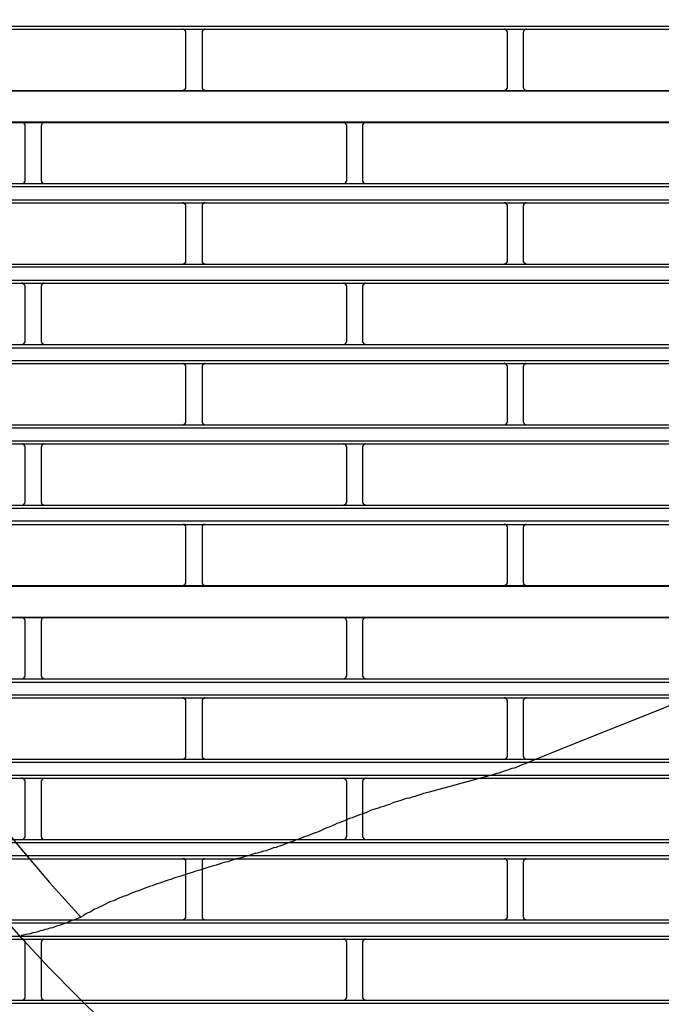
# Model space of a CAD drawing. Header units: millimetres. Extents: x 50532 to 99257, y 49161 to 61325.
# Tile 146 of 256: x 76331 to 76367, y 51778 to 51833. Entities that reach past the tile are written whole.
import ezdxf

# ---------------------------------------------------------------- set-up
doc = ezdxf.new("R2010")
doc.units = ezdxf.units.MM
doc.layers.add('AQUAREA', color=7, linetype='Continuous')

# ---------------------------------------------------------------- blocks, each defined once
blk = doc.blocks.new('SPLIT')
at = {"layer": 'AQUAREA'}
for points in [[(24415.2, -789.25), (24417.44, -792.05), (24419.75, -794.78), (24422.05, -797.44), (24424.44, -800.1), (24426.89, -802.76)], [(24308.59, -665.28), (24877.69, -665.28)], [(24308.59, -665.77), (24877.69, -665.77)], [(24443.05, -666.26), (24443.05, -666.26), (24443.05, -666.19), (24443.05, -666.12), (24443.05, -666.05), (24442.99, -666.05), (24442.99, -665.98), (24442.92, -665.91), (24442.85, -665.91), (24442.85, -665.84), (24442.78, -665.84), (24442.7, -665.84), (24442.7, -665.77), (24442.64, -665.77), (24442.57, -665.77)], [(24443.05, -674.73), (24443.05, -666.26)], [(24446.07, -665.77), (24446.07, -665.77), (24446, -665.77), (24445.93, -665.77), (24445.93, -665.84), (24445.85, -665.84), (24445.79, -665.84), (24445.79, -665.91), (24445.72, -665.91), (24445.72, -665.98), (24445.65, -665.98), (24445.65, -666.05), (24445.58, -666.05), (24445.58, -666.12), (24445.58, -666.19), (24445.58, -666.26)], [(24445.58, -666.26), (24445.58, -674.73)], [(24492.69, -666.26), (24492.69, -666.26), (24492.69, -666.19), (24492.69, -666.12), (24492.62, -666.12), (24492.62, -666.05), (24492.62, -665.98), (24492.55, -665.98), (24492.55, -665.91), (24492.48, -665.91), (24492.48, -665.84), (24492.4, -665.84), (24492.34, -665.84), (24492.34, -665.77), (24492.27, -665.77), (24492.2, -665.77)], [(24492.69, -674.73), (24492.69, -666.26)], [(24495.63, -665.77), (24495.63, -665.77), (24495.55, -665.77), (24495.49, -665.77), (24495.49, -665.84), (24495.42, -665.84), (24495.35, -665.84), (24495.35, -665.91), (24495.28, -665.91), (24495.28, -665.98), (24495.2, -666.05), (24495.2, -666.12), (24495.2, -666.19), (24495.14, -666.19), (24495.14, -666.26)], [(24495.14, -666.26), (24495.14, -674.73)], [(24308.59, -675.22), (24877.69, -675.22)], [(24308.59, -675.29), (24877.69, -675.29)], [(24442.57, -675.22), (24442.57, -675.22), (24442.64, -675.22), (24442.7, -675.22), (24442.7, -675.15), (24442.78, -675.15), (24442.85, -675.15), (24442.85, -675.08), (24442.92, -675.08), (24442.99, -675.01), (24442.99, -674.94), (24443.05, -674.94), (24443.05, -674.87), (24443.05, -674.8), (24443.05, -674.73)], [(24445.58, -674.73), (24445.58, -674.73), (24445.58, -674.8), (24445.58, -674.87), (24445.58, -674.94), (24445.65, -674.94), (24445.65, -675.01), (24445.72, -675.01), (24445.72, -675.08), (24445.79, -675.08), (24445.79, -675.15), (24445.85, -675.15), (24445.93, -675.15), (24445.93, -675.22), (24446, -675.22), (24446.07, -675.22)], [(24492.2, -675.22), (24492.2, -675.22), (24492.27, -675.22), (24492.34, -675.22), (24492.34, -675.15), (24492.4, -675.15), (24492.48, -675.15), (24492.48, -675.08), (24492.55, -675.08), (24492.55, -675.01), (24492.62, -675.01), (24492.62, -674.94), (24492.62, -674.87), (24492.69, -674.87), (24492.69, -674.8), (24492.69, -674.73)], [(24495.14, -674.73), (24495.14, -674.73), (24495.14, -674.8), (24495.2, -674.8), (24495.2, -674.87), (24495.2, -674.94), (24495.28, -675.01), (24495.28, -675.08), (24495.35, -675.08), (24495.35, -675.15), (24495.42, -675.15), (24495.49, -675.15), (24495.49, -675.22), (24495.55, -675.22), (24495.63, -675.22)], [(24308.59, -680.05), (24877.69, -680.05)], [(24308.59, -680.19), (24877.69, -680.19)], [(24418.28, -680.68), (24418.28, -680.68), (24418.28, -680.61), (24418.28, -680.54), (24418.28, -680.47), (24418.2, -680.47), (24418.2, -680.4), (24418.2, -680.33), (24418.14, -680.33), (24418.14, -680.26), (24418.07, -680.26), (24418, -680.26), (24418, -680.19), (24417.93, -680.19), (24417.85, -680.19), (24417.79, -680.19)], [(24421.22, -680.19), (24421.22, -680.19), (24421.15, -680.19), (24421.08, -680.19), (24421, -680.19), (24421, -680.26), (24420.94, -680.26), (24420.94, -680.33), (24420.87, -680.33), (24420.87, -680.4), (24420.8, -680.4), (24420.8, -680.47), (24420.8, -680.54), (24420.8, -680.61), (24420.73, -680.61), (24420.73, -680.68)], [(24467.9, -680.68), (24467.9, -680.68), (24467.9, -680.61), (24467.9, -680.54), (24467.84, -680.54), (24467.84, -680.47), (24467.84, -680.4), (24467.77, -680.4), (24467.77, -680.33), (24467.7, -680.33), (24467.7, -680.26), (24467.63, -680.26), (24467.63, -680.19), (24467.55, -680.19), (24467.49, -680.19), (24467.42, -680.19)], [(24470.85, -680.19), (24470.85, -680.19), (24470.78, -680.19), (24470.7, -680.19), (24470.64, -680.19), (24470.64, -680.26), (24470.57, -680.26), (24470.5, -680.26), (24470.5, -680.33), (24470.43, -680.4), (24470.43, -680.47), (24470.35, -680.47), (24470.35, -680.54), (24470.35, -680.61), (24470.35, -680.68)], [(24418.28, -689.08), (24418.28, -680.68)], [(24420.73, -680.68), (24420.73, -689.08)], [(24467.9, -689.08), (24467.9, -680.68)], [(24470.35, -680.68), (24470.35, -689.08)], [(24308.59, -689.57), (24877.69, -689.57)], [(24417.79, -689.57), (24417.79, -689.57), (24417.85, -689.57), (24417.93, -689.57), (24418, -689.57), (24418, -689.5), (24418.07, -689.5), (24418.14, -689.5), (24418.14, -689.43), (24418.2, -689.43), (24418.2, -689.36), (24418.2, -689.29), (24418.28, -689.29), (24418.28, -689.22), (24418.28, -689.15), (24418.28, -689.08)], [(24420.73, -689.08), (24420.73, -689.08), (24420.73, -689.15), (24420.8, -689.15), (24420.8, -689.22), (24420.8, -689.29), (24420.8, -689.36), (24420.87, -689.36), (24420.87, -689.43), (24420.94, -689.43), (24420.94, -689.5), (24421, -689.5), (24421, -689.57), (24421.08, -689.57), (24421.15, -689.57), (24421.22, -689.57)], [(24467.42, -689.57), (24467.42, -689.57), (24467.49, -689.57), (24467.55, -689.57), (24467.63, -689.57), (24467.63, -689.5), (24467.7, -689.5), (24467.7, -689.43), (24467.77, -689.43), (24467.77, -689.36), (24467.84, -689.36), (24467.84, -689.29), (24467.84, -689.22), (24467.9, -689.22), (24467.9, -689.15), (24467.9, -689.08)], [(24470.35, -689.08), (24470.35, -689.08), (24470.35, -689.15), (24470.35, -689.22), (24470.35, -689.29), (24470.43, -689.29), (24470.43, -689.36), (24470.5, -689.43), (24470.5, -689.5), (24470.57, -689.5), (24470.64, -689.5), (24470.64, -689.57), (24470.7, -689.57), (24470.78, -689.57), (24470.85, -689.57)], [(24308.59, -690.06), (24877.69, -690.06)], [(24308.59, -692.09), (24877.69, -692.09)], [(24308.59, -692.58), (24877.69, -692.58)], [(24443.05, -693.07), (24443.05, -693.07), (24443.05, -693), (24443.05, -692.93), (24443.05, -692.86), (24442.99, -692.86), (24442.99, -692.79), (24442.99, -692.72), (24442.92, -692.72), (24442.92, -692.65), (24442.85, -692.65), (24442.78, -692.65), (24442.78, -692.58), (24442.7, -692.58), (24442.64, -692.58), (24442.57, -692.58)], [(24446.07, -692.58), (24446.07, -692.58), (24446, -692.58), (24445.93, -692.58), (24445.85, -692.58), (24445.85, -692.65), (24445.79, -692.65), (24445.72, -692.65), (24445.72, -692.72), (24445.65, -692.72), (24445.65, -692.79), (24445.65, -692.86), (24445.58, -692.86), (24445.58, -692.93), (24445.58, -693), (24445.58, -693.07)], [(24492.69, -693.07), (24492.69, -693.07), (24492.69, -693), (24492.69, -692.93), (24492.69, -692.86), (24492.62, -692.86), (24492.62, -692.79), (24492.55, -692.79), (24492.55, -692.72), (24492.48, -692.72), (24492.48, -692.65), (24492.4, -692.65), (24492.4, -692.58), (24492.34, -692.58), (24492.27, -692.58), (24492.2, -692.58)], [(24495.63, -692.58), (24495.63, -692.58), (24495.55, -692.58), (24495.49, -692.58), (24495.42, -692.65), (24495.35, -692.65), (24495.35, -692.72), (24495.28, -692.72), (24495.28, -692.79), (24495.2, -692.79), (24495.2, -692.86), (24495.2, -692.93), (24495.2, -693), (24495.14, -693), (24495.14, -693.07)], [(24443.05, -701.47), (24443.05, -693.07)], [(24445.58, -693.07), (24445.58, -701.47)], [(24492.69, -701.47), (24492.69, -693.07)], [(24495.14, -693.07), (24495.14, -701.47)], [(24442.57, -702.03), (24442.57, -702.03), (24442.64, -701.96), (24442.7, -701.96), (24442.78, -701.96), (24442.85, -701.96), (24442.85, -701.89), (24442.92, -701.89), (24442.92, -701.82), (24442.99, -701.82), (24442.99, -701.75), (24443.05, -701.75), (24443.05, -701.68), (24443.05, -701.61), (24443.05, -701.54), (24443.05, -701.47)], [(24445.58, -701.47), (24445.58, -701.54), (24445.58, -701.61), (24445.58, -701.68), (24445.58, -701.75), (24445.65, -701.75), (24445.65, -701.82), (24445.72, -701.82), (24445.72, -701.89), (24445.79, -701.89), (24445.79, -701.96), (24445.85, -701.96), (24445.93, -701.96), (24446, -701.96), (24446.07, -702.03)], [(24492.2, -702.03), (24492.2, -702.03), (24492.2, -701.96), (24492.27, -701.96), (24492.34, -701.96), (24492.4, -701.96), (24492.48, -701.96), (24492.48, -701.89), (24492.55, -701.89), (24492.55, -701.82), (24492.62, -701.82), (24492.62, -701.75), (24492.62, -701.68), (24492.69, -701.68), (24492.69, -701.61), (24492.69, -701.54), (24492.69, -701.47)], [(24495.14, -701.47), (24495.14, -701.54), (24495.14, -701.61), (24495.2, -701.61), (24495.2, -701.68), (24495.2, -701.75), (24495.28, -701.75), (24495.28, -701.82), (24495.35, -701.89), (24495.42, -701.89), (24495.42, -701.96), (24495.49, -701.96), (24495.55, -701.96), (24495.63, -701.96), (24495.63, -702.03)], [(24308.59, -702.03), (24877.69, -702.03)], [(24308.59, -702.45), (24877.69, -702.45)], [(24308.59, -704.48), (24877.69, -704.48)], [(24308.59, -704.97), (24877.69, -704.97)], [(24418.28, -705.46), (24418.28, -705.46), (24418.28, -705.39), (24418.28, -705.32), (24418.2, -705.25), (24418.2, -705.18), (24418.14, -705.18), (24418.14, -705.11), (24418.07, -705.11), (24418.07, -705.04), (24418, -705.04), (24417.93, -704.97), (24417.85, -704.97), (24417.79, -704.97)], [(24418.28, -713.93), (24418.28, -705.46)], [(24421.22, -704.97), (24421.22, -704.97), (24421.15, -704.97), (24421.08, -704.97), (24421.08, -705.04), (24421, -705.04), (24420.94, -705.04), (24420.94, -705.11), (24420.87, -705.11), (24420.87, -705.18), (24420.8, -705.18), (24420.8, -705.25), (24420.8, -705.32), (24420.8, -705.39), (24420.73, -705.39), (24420.73, -705.46)], [(24420.73, -705.46), (24420.73, -713.93)], [(24467.9, -705.46), (24467.9, -705.46), (24467.9, -705.39), (24467.84, -705.39), (24467.84, -705.32), (24467.84, -705.25), (24467.84, -705.18), (24467.77, -705.18), (24467.77, -705.11), (24467.7, -705.11), (24467.7, -705.04), (24467.63, -705.04), (24467.55, -705.04), (24467.55, -704.97), (24467.49, -704.97), (24467.42, -704.97)], [(24467.9, -713.93), (24467.9, -705.46)], [(24470.85, -704.97), (24470.85, -704.97), (24470.78, -704.97), (24470.7, -704.97), (24470.7, -705.04), (24470.64, -705.04), (24470.57, -705.04), (24470.57, -705.11), (24470.5, -705.11), (24470.5, -705.18), (24470.43, -705.18), (24470.43, -705.25), (24470.43, -705.32), (24470.35, -705.32), (24470.35, -705.39), (24470.35, -705.46)], [(24470.35, -705.46), (24470.35, -713.93)], [(24417.79, -714.42), (24417.79, -714.42), (24417.85, -714.42), (24417.93, -714.35), (24418, -714.35), (24418.07, -714.35), (24418.07, -714.28), (24418.14, -714.28), (24418.14, -714.21), (24418.2, -714.21), (24418.2, -714.14), (24418.2, -714.07), (24418.28, -714.07), (24418.28, -714), (24418.28, -713.93)], [(24420.73, -713.93), (24420.73, -713.93), (24420.73, -714), (24420.8, -714), (24420.8, -714.07), (24420.8, -714.14), (24420.87, -714.14), (24420.87, -714.21), (24420.87, -714.28), (24420.94, -714.28), (24421, -714.28), (24421, -714.35), (24421.08, -714.35), (24421.15, -714.35), (24421.15, -714.42), (24421.22, -714.42)], [(24467.42, -714.42), (24467.42, -714.42), (24467.49, -714.42), (24467.49, -714.35), (24467.55, -714.35), (24467.63, -714.35), (24467.7, -714.28), (24467.77, -714.28), (24467.77, -714.21), (24467.84, -714.14), (24467.84, -714.07), (24467.84, -714), (24467.9, -714), (24467.9, -713.93)], [(24470.35, -713.93), (24470.35, -713.93), (24470.35, -714), (24470.35, -714.07), (24470.43, -714.07), (24470.43, -714.14), (24470.43, -714.21), (24470.5, -714.21), (24470.5, -714.28), (24470.57, -714.28), (24470.57, -714.35), (24470.64, -714.35), (24470.7, -714.35), (24470.78, -714.35), (24470.78, -714.42), (24470.85, -714.42)], [(24308.59, -714.42), (24877.69, -714.42)], [(24308.59, -714.91), (24877.69, -714.91)], [(24308.59, -716.87), (24877.69, -716.87)], [(24308.59, -717.36), (24877.69, -717.36)], [(24443.05, -717.85), (24443.05, -717.85), (24443.05, -717.78), (24443.05, -717.71), (24443.05, -717.64), (24442.99, -717.64), (24442.99, -717.57), (24442.92, -717.5), (24442.85, -717.5), (24442.85, -717.43), (24442.78, -717.43), (24442.7, -717.43), (24442.7, -717.36), (24442.64, -717.36), (24442.57, -717.36)], [(24443.05, -726.32), (24443.05, -717.85)], [(24446.07, -717.36), (24446.07, -717.36), (24446, -717.36), (24445.93, -717.36), (24445.93, -717.43), (24445.85, -717.43), (24445.79, -717.43), (24445.79, -717.5), (24445.72, -717.5), (24445.72, -717.57), (24445.65, -717.57), (24445.65, -717.64), (24445.58, -717.64), (24445.58, -717.71), (24445.58, -717.78), (24445.58, -717.85)], [(24445.58, -717.85), (24445.58, -726.32)], [(24492.69, -717.85), (24492.69, -717.85), (24492.69, -717.78), (24492.69, -717.71), (24492.62, -717.71), (24492.62, -717.64), (24492.62, -717.57), (24492.55, -717.57), (24492.55, -717.5), (24492.48, -717.5), (24492.48, -717.43), (24492.4, -717.43), (24492.34, -717.43), (24492.34, -717.36), (24492.27, -717.36), (24492.2, -717.36)], [(24492.69, -726.32), (24492.69, -717.85)], [(24495.63, -717.36), (24495.63, -717.36), (24495.55, -717.36), (24495.49, -717.36), (24495.49, -717.43), (24495.42, -717.43), (24495.35, -717.43), (24495.35, -717.5), (24495.28, -717.5), (24495.28, -717.57), (24495.2, -717.64), (24495.2, -717.71), (24495.2, -717.78), (24495.14, -717.78), (24495.14, -717.85)], [(24495.14, -717.85), (24495.14, -726.32)], [(24308.59, -726.81), (24877.69, -726.81)], [(24308.59, -727.3), (24877.69, -727.3)], [(24442.57, -726.81), (24442.57, -726.81), (24442.64, -726.81), (24442.7, -726.81), (24442.7, -726.74), (24442.78, -726.74), (24442.85, -726.74), (24442.85, -726.67), (24442.92, -726.67), (24442.99, -726.6), (24442.99, -726.53), (24443.05, -726.53), (24443.05, -726.46), (24443.05, -726.39), (24443.05, -726.32)], [(24445.58, -726.32), (24445.58, -726.32), (24445.58, -726.39), (24445.58, -726.46), (24445.58, -726.53), (24445.65, -726.53), (24445.65, -726.6), (24445.72, -726.6), (24445.72, -726.67), (24445.79, -726.67), (24445.79, -726.74), (24445.85, -726.74), (24445.93, -726.74), (24445.93, -726.81), (24446, -726.81), (24446.07, -726.81)], [(24492.2, -726.81), (24492.2, -726.81), (24492.27, -726.81), (24492.34, -726.81), (24492.34, -726.74), (24492.4, -726.74), (24492.48, -726.74), (24492.48, -726.67), (24492.55, -726.67), (24492.55, -726.6), (24492.62, -726.6), (24492.62, -726.53), (24492.62, -726.46), (24492.69, -726.46), (24492.69, -726.39), (24492.69, -726.32)], [(24495.14, -726.32), (24495.14, -726.32), (24495.14, -726.39), (24495.2, -726.39), (24495.2, -726.46), (24495.2, -726.53), (24495.28, -726.6), (24495.28, -726.67), (24495.35, -726.67), (24495.35, -726.74), (24495.42, -726.74), (24495.49, -726.74), (24495.49, -726.81), (24495.55, -726.81), (24495.63, -726.81)], [(24308.59, -729.26), (24877.69, -729.26)], [(24308.59, -729.75), (24877.69, -729.75)], [(24418.28, -730.24), (24418.28, -730.24), (24418.28, -730.17), (24418.28, -730.1), (24418.2, -730.1), (24418.2, -730.03), (24418.2, -729.96), (24418.14, -729.96), (24418.14, -729.89), (24418.07, -729.89), (24418.07, -729.82), (24418, -729.82), (24417.93, -729.82), (24417.85, -729.82), (24417.85, -729.75), (24417.79, -729.75)], [(24418.28, -738.71), (24418.28, -730.24)], [(24421.22, -729.75), (24421.22, -729.75), (24421.15, -729.75), (24421.15, -729.82), (24421.08, -729.82), (24421, -729.82), (24421, -729.89), (24420.94, -729.89), (24420.87, -729.89), (24420.87, -729.96), (24420.87, -730.03), (24420.8, -730.03), (24420.8, -730.1), (24420.8, -730.17), (24420.73, -730.17), (24420.73, -730.24)], [(24420.73, -730.24), (24420.73, -738.71)], [(24467.9, -730.24), (24467.9, -730.24), (24467.9, -730.17), (24467.84, -730.17), (24467.84, -730.1), (24467.84, -730.03), (24467.77, -729.96), (24467.77, -729.89), (24467.7, -729.89), (24467.63, -729.82), (24467.55, -729.82), (24467.49, -729.82), (24467.49, -729.75), (24467.42, -729.75)], [(24467.9, -738.71), (24467.9, -730.24)], [(24470.85, -729.75), (24470.85, -729.75), (24470.78, -729.75), (24470.78, -729.82), (24470.7, -729.82), (24470.64, -729.82), (24470.57, -729.82), (24470.57, -729.89), (24470.5, -729.89), (24470.5, -729.96), (24470.43, -729.96), (24470.43, -730.03), (24470.43, -730.1), (24470.35, -730.1), (24470.35, -730.17), (24470.35, -730.24)], [(24470.35, -730.24), (24470.35, -738.71)], [(24308.59, -739.2), (24877.69, -739.2)], [(24308.59, -739.69), (24877.69, -739.69)], [(24417.79, -739.2), (24417.79, -739.2), (24417.85, -739.2), (24417.93, -739.2), (24418, -739.13), (24418.07, -739.13), (24418.07, -739.06), (24418.14, -739.06), (24418.14, -738.99), (24418.2, -738.99), (24418.2, -738.92), (24418.28, -738.85), (24418.28, -738.78), (24418.28, -738.71)], [(24420.73, -738.71), (24420.73, -738.71), (24420.73, -738.78), (24420.8, -738.78), (24420.8, -738.85), (24420.8, -738.92), (24420.8, -738.99), (24420.87, -738.99), (24420.87, -739.06), (24420.94, -739.06), (24420.94, -739.13), (24421, -739.13), (24421.08, -739.13), (24421.08, -739.2), (24421.15, -739.2), (24421.22, -739.2)], [(24467.42, -739.2), (24467.42, -739.2), (24467.49, -739.2), (24467.55, -739.2), (24467.55, -739.13), (24467.63, -739.13), (24467.7, -739.13), (24467.7, -739.06), (24467.77, -739.06), (24467.77, -738.99), (24467.84, -738.99), (24467.84, -738.92), (24467.84, -738.85), (24467.84, -738.78), (24467.9, -738.78), (24467.9, -738.71)], [(24470.35, -738.71), (24470.35, -738.71), (24470.35, -738.78), (24470.35, -738.85), (24470.43, -738.85), (24470.43, -738.92), (24470.43, -738.99), (24470.5, -738.99), (24470.5, -739.06), (24470.57, -739.06), (24470.57, -739.13), (24470.64, -739.13), (24470.7, -739.13), (24470.7, -739.2), (24470.78, -739.2), (24470.85, -739.2)], [(24308.59, -741.65), (24877.69, -741.65)], [(24308.59, -742.21), (24877.69, -742.21)], [(24443.05, -742.7), (24443.05, -742.63), (24443.05, -742.56), (24443.05, -742.49), (24443.05, -742.42), (24442.99, -742.42), (24442.99, -742.35), (24442.92, -742.35), (24442.92, -742.28), (24442.85, -742.28), (24442.85, -742.21), (24442.78, -742.21), (24442.7, -742.21), (24442.64, -742.21), (24442.57, -742.21)], [(24443.05, -751.1), (24443.05, -742.7)], [(24446.07, -742.21), (24446.07, -742.21), (24446, -742.21), (24445.93, -742.21), (24445.85, -742.21), (24445.79, -742.21), (24445.79, -742.28), (24445.72, -742.28), (24445.72, -742.35), (24445.65, -742.35), (24445.65, -742.42), (24445.58, -742.42), (24445.58, -742.49), (24445.58, -742.56), (24445.58, -742.63), (24445.58, -742.7)], [(24445.58, -742.7), (24445.58, -751.1)], [(24492.69, -742.7), (24492.69, -742.63), (24492.69, -742.56), (24492.69, -742.49), (24492.62, -742.49), (24492.62, -742.42), (24492.62, -742.35), (24492.55, -742.35), (24492.55, -742.28), (24492.48, -742.28), (24492.4, -742.21), (24492.34, -742.21), (24492.27, -742.21), (24492.2, -742.21)], [(24492.69, -751.1), (24492.69, -742.7)], [(24495.63, -742.21), (24495.63, -742.21), (24495.55, -742.21), (24495.49, -742.21), (24495.42, -742.21), (24495.42, -742.28), (24495.35, -742.28), (24495.35, -742.35), (24495.28, -742.35), (24495.28, -742.42), (24495.2, -742.42), (24495.2, -742.49), (24495.2, -742.56), (24495.14, -742.63), (24495.14, -742.7)], [(24495.14, -742.7), (24495.14, -751.1)], [(24308.59, -751.59), (24877.69, -751.59)], [(24308.59, -751.73), (24877.69, -751.73)], [(24442.57, -751.59), (24442.57, -751.59), (24442.64, -751.59), (24442.7, -751.59), (24442.78, -751.59), (24442.78, -751.52), (24442.85, -751.52), (24442.92, -751.52), (24442.92, -751.45), (24442.99, -751.45), (24442.99, -751.38), (24442.99, -751.31), (24443.05, -751.31), (24443.05, -751.24), (24443.05, -751.17), (24443.05, -751.1)], [(24445.58, -751.1), (24445.58, -751.1), (24445.58, -751.17), (24445.58, -751.24), (24445.58, -751.31), (24445.65, -751.31), (24445.65, -751.38), (24445.65, -751.45), (24445.72, -751.45), (24445.72, -751.52), (24445.79, -751.52), (24445.85, -751.52), (24445.85, -751.59), (24445.93, -751.59), (24446, -751.59), (24446.07, -751.59)], [(24492.2, -751.59), (24492.2, -751.59), (24492.27, -751.59), (24492.34, -751.59), (24492.4, -751.59), (24492.4, -751.52), (24492.48, -751.52), (24492.48, -751.45), (24492.55, -751.45), (24492.55, -751.38), (24492.62, -751.38), (24492.62, -751.31), (24492.69, -751.31), (24492.69, -751.24), (24492.69, -751.17), (24492.69, -751.1)], [(24495.14, -751.1), (24495.14, -751.1), (24495.14, -751.17), (24495.2, -751.17), (24495.2, -751.24), (24495.2, -751.31), (24495.2, -751.38), (24495.28, -751.38), (24495.28, -751.45), (24495.35, -751.45), (24495.35, -751.52), (24495.42, -751.52), (24495.49, -751.59), (24495.55, -751.59), (24495.63, -751.59)], [(24308.59, -756.49), (24877.69, -756.49)], [(24308.59, -756.56), (24877.69, -756.56)], [(24418.28, -757.05), (24418.28, -757.05), (24418.28, -756.98), (24418.28, -756.91), (24418.2, -756.84), (24418.2, -756.77), (24418.14, -756.77), (24418.14, -756.7), (24418.07, -756.7), (24418.07, -756.63), (24418, -756.63), (24417.93, -756.56), (24417.85, -756.56), (24417.79, -756.56)], [(24421.22, -756.56), (24421.22, -756.56), (24421.15, -756.56), (24421.08, -756.56), (24421.08, -756.63), (24421, -756.63), (24420.94, -756.63), (24420.94, -756.7), (24420.87, -756.7), (24420.87, -756.77), (24420.8, -756.77), (24420.8, -756.84), (24420.8, -756.91), (24420.8, -756.98), (24420.73, -756.98), (24420.73, -757.05)], [(24467.9, -757.05), (24467.9, -757.05), (24467.9, -756.98), (24467.84, -756.98), (24467.84, -756.91), (24467.84, -756.84), (24467.84, -756.77), (24467.77, -756.77), (24467.77, -756.7), (24467.7, -756.7), (24467.7, -756.63), (24467.63, -756.63), (24467.55, -756.63), (24467.55, -756.56), (24467.49, -756.56), (24467.42, -756.56)], [(24470.85, -756.56), (24470.85, -756.56), (24470.78, -756.56), (24470.7, -756.56), (24470.7, -756.63), (24470.64, -756.63), (24470.57, -756.63), (24470.57, -756.7), (24470.5, -756.7), (24470.5, -756.77), (24470.43, -756.77), (24470.43, -756.84), (24470.43, -756.91), (24470.35, -756.91), (24470.35, -756.98), (24470.35, -757.05)], [(24418.28, -765.52), (24418.28, -757.05)], [(24420.73, -757.05), (24420.73, -765.52)], [(24467.9, -765.52), (24467.9, -757.05)], [(24470.35, -757.05), (24470.35, -765.52)], [(24417.79, -766.01), (24417.79, -766.01), (24417.85, -766.01), (24417.93, -765.94), (24418, -765.94), (24418.07, -765.94), (24418.07, -765.87), (24418.14, -765.87), (24418.14, -765.8), (24418.2, -765.8), (24418.2, -765.73), (24418.2, -765.66), (24418.28, -765.66), (24418.28, -765.59), (24418.28, -765.52)], [(24420.73, -765.52), (24420.73, -765.52), (24420.73, -765.59), (24420.8, -765.59), (24420.8, -765.66), (24420.8, -765.73), (24420.87, -765.73), (24420.87, -765.8), (24420.87, -765.87), (24420.94, -765.87), (24421, -765.87), (24421, -765.94), (24421.08, -765.94), (24421.15, -765.94), (24421.15, -766.01), (24421.22, -766.01)], [(24467.42, -766.01), (24467.42, -766.01), (24467.49, -766.01), (24467.49, -765.94), (24467.55, -765.94), (24467.63, -765.94), (24467.7, -765.87), (24467.77, -765.87), (24467.77, -765.8), (24467.84, -765.73), (24467.84, -765.66), (24467.84, -765.59), (24467.9, -765.59), (24467.9, -765.52)], [(24470.35, -765.52), (24470.35, -765.52), (24470.35, -765.59), (24470.35, -765.66), (24470.43, -765.66), (24470.43, -765.73), (24470.43, -765.8), (24470.5, -765.8), (24470.5, -765.87), (24470.57, -765.87), (24470.57, -765.94), (24470.64, -765.94), (24470.7, -765.94), (24470.78, -765.94), (24470.78, -766.01), (24470.85, -766.01)], [(24308.59, -766.01), (24877.69, -766.01)], [(24308.59, -766.5), (24877.69, -766.5)], [(24308.59, -768.46), (24877.69, -768.46)], [(24308.59, -768.95), (24877.69, -768.95)], [(24443.05, -769.44), (24443.05, -769.44), (24443.05, -769.37), (24443.05, -769.3), (24443.05, -769.23), (24442.99, -769.23), (24442.99, -769.16), (24442.92, -769.09), (24442.85, -769.09), (24442.85, -769.02), (24442.78, -769.02), (24442.7, -769.02), (24442.7, -768.95), (24442.64, -768.95), (24442.57, -768.95)], [(24443.05, -777.91), (24443.05, -769.44)], [(24446.07, -768.95), (24446.07, -768.95), (24446, -768.95), (24445.93, -768.95), (24445.93, -769.02), (24445.85, -769.02), (24445.79, -769.02), (24445.79, -769.09), (24445.72, -769.09), (24445.72, -769.16), (24445.65, -769.16), (24445.65, -769.23), (24445.58, -769.23), (24445.58, -769.3), (24445.58, -769.37), (24445.58, -769.44)], [(24445.58, -769.44), (24445.58, -777.91)], [(24492.69, -769.44), (24492.69, -769.44), (24492.69, -769.37), (24492.69, -769.3), (24492.62, -769.3), (24492.62, -769.23), (24492.62, -769.16), (24492.55, -769.16), (24492.55, -769.09), (24492.48, -769.09), (24492.48, -769.02), (24492.4, -769.02), (24492.34, -769.02), (24492.34, -768.95), (24492.27, -768.95), (24492.2, -768.95)], [(24492.69, -777.91), (24492.69, -769.44)], [(24495.63, -768.95), (24495.63, -768.95), (24495.55, -768.95), (24495.49, -768.95), (24495.49, -769.02), (24495.42, -769.02), (24495.35, -769.02), (24495.35, -769.09), (24495.28, -769.09), (24495.28, -769.16), (24495.2, -769.23), (24495.2, -769.3), (24495.2, -769.37), (24495.14, -769.37), (24495.14, -769.44)], [(24495.14, -769.44), (24495.14, -777.91)], [(24520.9, -768.88), (24515.93, -770.91)], [(24515.93, -770.91), (24503.54, -775.81)], [(24503.54, -775.81), (24495.77, -778.96)], [(24308.59, -778.4), (24877.69, -778.4)], [(24308.59, -778.89), (24877.69, -778.89)], [(24442.57, -778.4), (24442.57, -778.4), (24442.64, -778.4), (24442.7, -778.4), (24442.7, -778.33), (24442.78, -778.33), (24442.85, -778.33), (24442.85, -778.26), (24442.92, -778.26), (24442.99, -778.19), (24442.99, -778.12), (24443.05, -778.12), (24443.05, -778.05), (24443.05, -777.98), (24443.05, -777.91)], [(24445.58, -777.91), (24445.58, -777.91), (24445.58, -777.98), (24445.58, -778.05), (24445.58, -778.12), (24445.65, -778.12), (24445.65, -778.19), (24445.72, -778.19), (24445.72, -778.26), (24445.79, -778.26), (24445.79, -778.33), (24445.85, -778.33), (24445.93, -778.33), (24445.93, -778.4), (24446, -778.4), (24446.07, -778.4)], [(24489.47, -781.06), (24489.89, -780.92), (24490.24, -780.85), (24490.65, -780.71), (24491.08, -780.57), (24491.43, -780.5), (24491.85, -780.36), (24492.27, -780.22), (24492.62, -780.08), (24493.04, -779.94), (24493.45, -779.8), (24493.8, -779.73), (24494.23, -779.59), (24494.58, -779.45), (24495, -779.24), (24495.35, -779.1), (24495.77, -778.96)], [(24492.2, -778.4), (24492.2, -778.4), (24492.27, -778.4), (24492.34, -778.4), (24492.34, -778.33), (24492.4, -778.33), (24492.48, -778.33), (24492.48, -778.26), (24492.55, -778.26), (24492.55, -778.19), (24492.62, -778.19), (24492.62, -778.12), (24492.62, -778.05), (24492.69, -778.05), (24492.69, -777.98), (24492.69, -777.91)], [(24495.14, -777.91), (24495.14, -777.91), (24495.14, -777.98), (24495.2, -777.98), (24495.2, -778.05), (24495.2, -778.12), (24495.28, -778.19), (24495.28, -778.26), (24495.35, -778.26), (24495.35, -778.33), (24495.42, -778.33), (24495.49, -778.33), (24495.49, -778.4), (24495.55, -778.4), (24495.63, -778.4)], [(24308.59, -780.85), (24877.69, -780.85)], [(24308.59, -781.34), (24877.69, -781.34)], [(24418.28, -781.83), (24418.28, -781.83), (24418.28, -781.76), (24418.28, -781.69), (24418.2, -781.69), (24418.2, -781.62), (24418.2, -781.55), (24418.14, -781.55), (24418.14, -781.48), (24418.07, -781.48), (24418.07, -781.41), (24418, -781.41), (24417.93, -781.41), (24417.85, -781.41), (24417.85, -781.34), (24417.79, -781.34)], [(24418.28, -790.3), (24418.28, -781.83)], [(24421.22, -781.34), (24421.22, -781.34), (24421.15, -781.34), (24421.15, -781.41), (24421.08, -781.41), (24421, -781.41), (24421, -781.48), (24420.94, -781.48), (24420.87, -781.48), (24420.87, -781.55), (24420.87, -781.62), (24420.8, -781.62), (24420.8, -781.69), (24420.8, -781.76), (24420.73, -781.76), (24420.73, -781.83)], [(24420.73, -781.83), (24420.73, -790.3)], [(24467.9, -781.83), (24467.9, -781.83), (24467.9, -781.76), (24467.84, -781.76), (24467.84, -781.69), (24467.84, -781.62), (24467.77, -781.55), (24467.77, -781.48), (24467.7, -781.48), (24467.63, -781.48), (24467.63, -781.41), (24467.55, -781.41), (24467.49, -781.41), (24467.49, -781.34), (24467.42, -781.34)], [(24467.9, -790.3), (24467.9, -781.83)], [(24470.85, -781.34), (24470.85, -781.34), (24470.78, -781.34), (24470.78, -781.41), (24470.7, -781.41), (24470.64, -781.41), (24470.57, -781.41), (24470.57, -781.48), (24470.5, -781.48), (24470.5, -781.55), (24470.43, -781.55), (24470.43, -781.62), (24470.43, -781.69), (24470.35, -781.69), (24470.35, -781.76), (24470.35, -781.83)], [(24470.35, -781.83), (24470.35, -790.3)], [(24489.47, -781.06), (24480.65, -783.51)], [(24480.65, -783.51), (24480.23, -783.58), (24479.74, -783.72), (24479.32, -783.86), (24478.9, -784), (24478.4, -784.14), (24477.99, -784.28), (24477.57, -784.42), (24477.08, -784.49), (24476.65, -784.63), (24476.24, -784.77), (24475.75, -784.91), (24475.33, -785.05), (24474.9, -785.19), (24474.49, -785.4), (24474, -785.54), (24473.58, -785.68), (24473.15, -785.82), (24472.74, -785.96), (24472.25, -786.1), (24471.83, -786.24)], [(24471.83, -786.24), (24471.48, -786.38), (24471.05, -786.59), (24470.64, -786.73), (24470.29, -786.87), (24469.87, -787.01), (24469.52, -787.15), (24469.1, -787.29), (24468.75, -787.43), (24468.33, -787.57), (24467.98, -787.71), (24467.55, -787.92), (24467.14, -788.06), (24466.79, -788.2), (24466.37, -788.34), (24466.02, -788.55), (24465.6, -788.69)], [(24459.3, -791.14), (24459.72, -791), (24460.07, -790.86), (24460.42, -790.72), (24460.84, -790.58), (24461.19, -790.44), (24461.54, -790.3), (24461.95, -790.16), (24462.3, -790.02), (24462.65, -789.88), (24463.08, -789.74), (24463.43, -789.6), (24463.78, -789.46), (24464.13, -789.32), (24464.55, -789.11), (24464.9, -788.97), (24465.25, -788.83), (24465.6, -788.69)], [(24308.59, -790.79), (24877.69, -790.79)], [(24308.59, -791.28), (24877.69, -791.28)], [(24417.79, -790.79), (24417.79, -790.79), (24417.85, -790.79), (24417.93, -790.79), (24418, -790.72), (24418.07, -790.72), (24418.07, -790.65), (24418.14, -790.65), (24418.14, -790.58), (24418.2, -790.58), (24418.2, -790.51), (24418.28, -790.44), (24418.28, -790.37), (24418.28, -790.3)], [(24420.73, -790.3), (24420.73, -790.3), (24420.73, -790.37), (24420.8, -790.37), (24420.8, -790.44), (24420.8, -790.51), (24420.8, -790.58), (24420.87, -790.58), (24420.87, -790.65), (24420.94, -790.65), (24420.94, -790.72), (24421, -790.72), (24421.08, -790.72), (24421.08, -790.79), (24421.15, -790.79), (24421.22, -790.79)], [(24453.9, -792.89), (24454.33, -792.82), (24454.68, -792.68), (24455.1, -792.54), (24455.45, -792.47), (24455.87, -792.33), (24456.29, -792.19), (24456.64, -792.05), (24457.05, -791.98), (24457.4, -791.84), (24457.75, -791.7), (24458.18, -791.56), (24458.53, -791.42), (24458.95, -791.28), (24459.3, -791.14)], [(24467.42, -790.79), (24467.42, -790.79), (24467.49, -790.79), (24467.55, -790.79), (24467.55, -790.72), (24467.63, -790.72), (24467.7, -790.72), (24467.7, -790.65), (24467.77, -790.65), (24467.77, -790.58), (24467.84, -790.58), (24467.84, -790.51), (24467.84, -790.44), (24467.84, -790.37), (24467.9, -790.37), (24467.9, -790.3)], [(24470.35, -790.3), (24470.35, -790.3), (24470.35, -790.37), (24470.35, -790.44), (24470.43, -790.44), (24470.43, -790.51), (24470.43, -790.58), (24470.5, -790.58), (24470.5, -790.65), (24470.57, -790.65), (24470.57, -790.72), (24470.64, -790.72), (24470.7, -790.72), (24470.7, -790.79), (24470.78, -790.79), (24470.85, -790.79)], [(24453.9, -792.89), (24453.28, -793.1), (24452.72, -793.31), (24452.09, -793.45), (24451.45, -793.66), (24450.83, -793.8), (24450.2, -794.01), (24449.57, -794.22), (24448.94, -794.36), (24448.38, -794.57), (24447.75, -794.78), (24447.12, -794.92), (24446.49, -795.13), (24445.85, -795.34), (24445.23, -795.55), (24444.6, -795.69), (24444.04, -795.9), (24443.4, -796.11), (24442.78, -796.32), (24442.15, -796.53), (24441.52, -796.67)], [(24308.59, -793.24), (24877.69, -793.24)], [(24308.59, -793.8), (24877.69, -793.8)], [(24443.05, -794.29), (24443.05, -794.22), (24443.05, -794.15), (24443.05, -794.08), (24443.05, -794.01), (24442.99, -794.01), (24442.99, -793.94), (24442.92, -793.94), (24442.92, -793.87), (24442.85, -793.87), (24442.85, -793.8), (24442.78, -793.8), (24442.7, -793.8), (24442.64, -793.8), (24442.57, -793.8)], [(24443.05, -802.69), (24443.05, -794.29)], [(24446.07, -793.8), (24446.07, -793.8), (24446, -793.8), (24445.93, -793.8), (24445.85, -793.8), (24445.79, -793.8), (24445.79, -793.87), (24445.72, -793.87), (24445.72, -793.94), (24445.65, -793.94), (24445.65, -794.01), (24445.58, -794.01), (24445.58, -794.08), (24445.58, -794.15), (24445.58, -794.22), (24445.58, -794.29)], [(24445.58, -794.29), (24445.58, -802.69)], [(24492.69, -794.29), (24492.69, -794.22), (24492.69, -794.15), (24492.69, -794.08), (24492.62, -794.08), (24492.62, -794.01), (24492.62, -793.94), (24492.55, -793.94), (24492.55, -793.87), (24492.48, -793.87), (24492.4, -793.8), (24492.34, -793.8), (24492.27, -793.8), (24492.2, -793.8)], [(24492.69, -802.69), (24492.69, -794.29)], [(24495.63, -793.8), (24495.63, -793.8), (24495.55, -793.8), (24495.49, -793.8), (24495.42, -793.8), (24495.42, -793.87), (24495.35, -793.87), (24495.35, -793.94), (24495.28, -793.94), (24495.28, -794.01), (24495.2, -794.01), (24495.2, -794.08), (24495.2, -794.15), (24495.14, -794.22), (24495.14, -794.29)], [(24495.14, -794.29), (24495.14, -802.69)], [(24441.52, -796.67), (24441.1, -796.81), (24440.75, -796.95), (24440.33, -797.09), (24439.9, -797.23), (24439.49, -797.37), (24439.07, -797.51), (24438.65, -797.65), (24438.23, -797.79), (24437.88, -797.93), (24437.45, -798.07), (24437.04, -798.21), (24436.62, -798.35), (24436.2, -798.56), (24435.78, -798.7), (24435.43, -798.84), (24435, -798.98), (24434.59, -799.12), (24434.17, -799.33), (24433.82, -799.47), (24433.4, -799.61)], [(24433.4, -799.61), (24433.05, -799.75), (24432.63, -799.89), (24432.28, -800.1), (24431.93, -800.24), (24431.5, -800.38), (24431.15, -800.52), (24430.8, -800.73), (24430.45, -800.87), (24430.1, -801.08), (24429.69, -801.22), (24429.34, -801.43), (24428.99, -801.57), (24428.64, -801.78), (24428.29, -801.99), (24427.94, -802.13), (24427.59, -802.34), (24427.24, -802.55), (24426.89, -802.76)], [(24308.59, -803.18), (24877.69, -803.18)], [(24308.59, -803.67), (24877.69, -803.67)], [(24417.65, -805.56), (24418, -805.49), (24418.42, -805.42), (24418.77, -805.35), (24419.12, -805.28), (24419.54, -805.14), (24419.89, -805.07), (24420.3, -805), (24420.65, -804.86), (24421, -804.79), (24421.43, -804.65), (24421.78, -804.58), (24422.13, -804.44), (24422.55, -804.37), (24422.9, -804.23), (24423.25, -804.09), (24423.6, -804.02), (24424.02, -803.88), (24424.37, -803.74), (24424.72, -803.6), (24425.07, -803.46), (24425.42, -803.32), (24425.77, -803.18), (24426.19, -803.04), (24426.54, -802.9), (24426.89, -802.76)], [(24442.57, -803.18), (24442.57, -803.18), (24442.64, -803.18), (24442.7, -803.18), (24442.78, -803.18), (24442.78, -803.11), (24442.85, -803.11), (24442.92, -803.11), (24442.92, -803.04), (24442.99, -803.04), (24442.99, -802.97), (24442.99, -802.9), (24443.05, -802.9), (24443.05, -802.83), (24443.05, -802.76), (24443.05, -802.69)], [(24445.58, -802.69), (24445.58, -802.69), (24445.58, -802.76), (24445.58, -802.83), (24445.58, -802.9), (24445.65, -802.9), (24445.65, -802.97), (24445.65, -803.04), (24445.72, -803.04), (24445.72, -803.11), (24445.79, -803.11), (24445.85, -803.11), (24445.85, -803.18), (24445.93, -803.18), (24446, -803.18), (24446.07, -803.18)], [(24492.2, -803.18), (24492.2, -803.18), (24492.27, -803.18), (24492.34, -803.18), (24492.4, -803.18), (24492.4, -803.11), (24492.48, -803.11), (24492.48, -803.04), (24492.55, -803.04), (24492.55, -802.97), (24492.62, -802.97), (24492.62, -802.9), (24492.69, -802.9), (24492.69, -802.83), (24492.69, -802.76), (24492.69, -802.69)], [(24495.14, -802.69), (24495.14, -802.69), (24495.14, -802.76), (24495.2, -802.76), (24495.2, -802.83), (24495.2, -802.9), (24495.2, -802.97), (24495.28, -802.97), (24495.28, -803.04), (24495.35, -803.04), (24495.35, -803.11), (24495.42, -803.11), (24495.42, -803.18), (24495.49, -803.18), (24495.55, -803.18), (24495.63, -803.18)], [(24308.59, -805.7), (24877.69, -805.7)], [(24308.59, -806.19), (24877.69, -806.19)], [(24418.28, -806.68), (24418.28, -806.68), (24418.28, -806.61), (24418.28, -806.54), (24418.28, -806.47), (24418.2, -806.47), (24418.2, -806.4), (24418.2, -806.33), (24418.14, -806.33), (24418.14, -806.26), (24418.07, -806.26), (24418, -806.26), (24418, -806.19), (24417.93, -806.19), (24417.85, -806.19), (24417.79, -806.19)], [(24418.28, -815.08), (24418.28, -806.68)], [(24421.22, -806.19), (24421.22, -806.19), (24421.15, -806.19), (24421.08, -806.19), (24421, -806.19), (24421, -806.26), (24420.94, -806.26), (24420.94, -806.33), (24420.87, -806.33), (24420.87, -806.4), (24420.8, -806.4), (24420.8, -806.47), (24420.8, -806.54), (24420.8, -806.61), (24420.73, -806.61), (24420.73, -806.68)], [(24420.73, -806.68), (24420.73, -815.08)], [(24467.9, -806.68), (24467.9, -806.68), (24467.9, -806.61), (24467.9, -806.54), (24467.84, -806.54), (24467.84, -806.47), (24467.84, -806.4), (24467.77, -806.4), (24467.77, -806.33), (24467.7, -806.33), (24467.7, -806.26), (24467.63, -806.26), (24467.63, -806.19), (24467.55, -806.19), (24467.49, -806.19), (24467.42, -806.19)], [(24467.9, -815.08), (24467.9, -806.68)], [(24470.85, -806.19), (24470.85, -806.19), (24470.78, -806.19), (24470.7, -806.19), (24470.64, -806.19), (24470.64, -806.26), (24470.57, -806.26), (24470.5, -806.26), (24470.5, -806.33), (24470.43, -806.4), (24470.43, -806.47), (24470.35, -806.47), (24470.35, -806.54), (24470.35, -806.61), (24470.35, -806.68)], [(24470.35, -806.68), (24470.35, -815.08)], [(24308.59, -815.57), (24877.69, -815.57)], [(24417.79, -815.57), (24417.79, -815.57), (24417.85, -815.57), (24417.93, -815.57), (24418, -815.57), (24418, -815.5), (24418.07, -815.5), (24418.14, -815.5), (24418.14, -815.43), (24418.2, -815.43), (24418.2, -815.36), (24418.2, -815.29), (24418.28, -815.29), (24418.28, -815.22), (24418.28, -815.15), (24418.28, -815.08)], [(24420.73, -815.08), (24420.73, -815.08), (24420.73, -815.15), (24420.8, -815.15), (24420.8, -815.22), (24420.8, -815.29), (24420.8, -815.36), (24420.87, -815.36), (24420.87, -815.43), (24420.94, -815.43), (24420.94, -815.5), (24421, -815.5), (24421, -815.57), (24421.08, -815.57), (24421.15, -815.57), (24421.22, -815.57)], [(24467.42, -815.57), (24467.42, -815.57), (24467.49, -815.57), (24467.55, -815.57), (24467.63, -815.57), (24467.63, -815.5), (24467.7, -815.5), (24467.7, -815.43), (24467.77, -815.43), (24467.77, -815.36), (24467.84, -815.36), (24467.84, -815.29), (24467.84, -815.22), (24467.9, -815.22), (24467.9, -815.15), (24467.9, -815.08)], [(24470.35, -815.08), (24470.35, -815.08), (24470.35, -815.15), (24470.35, -815.22), (24470.35, -815.29), (24470.43, -815.29), (24470.43, -815.36), (24470.5, -815.43), (24470.5, -815.5), (24470.57, -815.5), (24470.64, -815.5), (24470.64, -815.57), (24470.7, -815.57), (24470.78, -815.57), (24470.85, -815.57)], [(24308.59, -816.06), (24877.69, -816.06)]]:
    blk.add_lwpolyline(points, dxfattribs=at)
blk.add_open_spline([(24849.6, -639.5), (24849.6, -502.51), (24738.55, -391.46), (24601.57, -391.46), (24464.58, -391.46), (24353.54, -502.51), (24353.54, -639.5), (24353.54, -776.48), (24464.58, -887.53), (24601.57, -887.53), (24738.55, -887.53), (24849.6, -776.48), (24849.6, -639.5)], degree=3, knots=[0, 0, 0, 0, 1, 1, 1, 2, 2, 2, 3, 3, 3, 4, 4, 4, 4], dxfattribs=at)

msp = doc.modelspace()

# ---------------------------------------------------------------- block references
at = {"lineweight": 13, "xscale": 0.3627524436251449, "yscale": 0.3627524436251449, "zscale": 0.3627524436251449}
msp.add_blockref('SPLIT', (67473.663, 52073.924, 0), dxfattribs=at)

doc.saveas('drawing.dxf')
